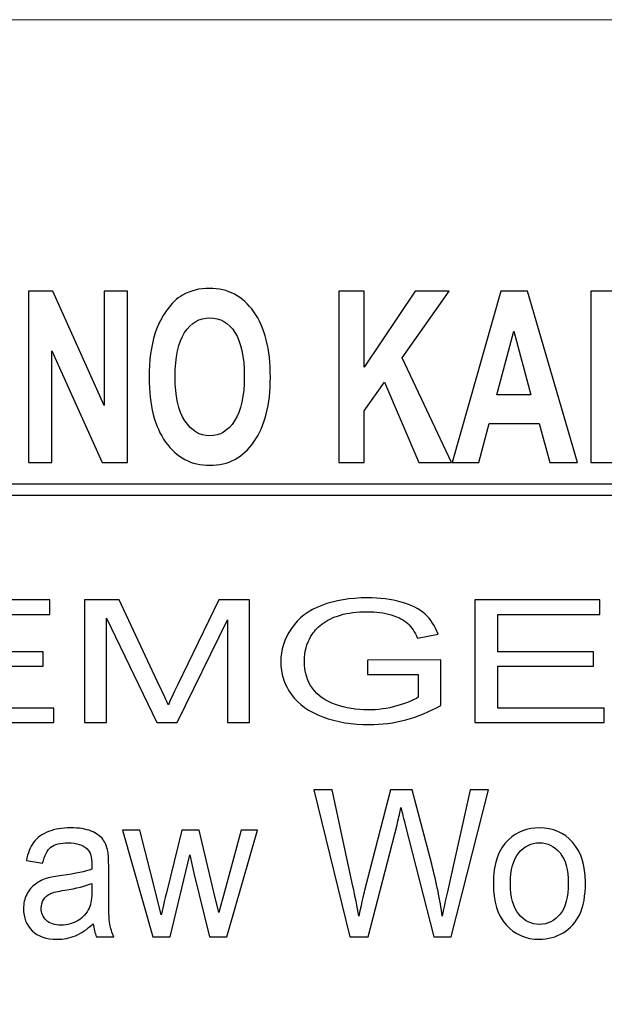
# Model space of a CAD drawing. Extents: x 5477758 to 5478333, y 5918235 to 5918502.
# Tile 15 of 130: x 5477824.45 to 5477828.34, y 5918493.88 to 5918500.41. Entities that reach past the tile are written whole.
import ezdxf

# ---------------------------------------------------------------- set-up
doc = ezdxf.new("R2010")
doc.units = 0
doc.header["$LTSCALE"] = 0.25
doc.layers.add('TABELKA', color=252, linetype='CONTINUOUS', lineweight=18)
doc.layers.add('Warstwa 1', color=252, linetype='CONTINUOUS')

msp = doc.modelspace()

# ---------------------------------------------------------------- linework, layer by layer
at = {"layer": 'TABELKA', "color": 18, "true_color": 0x000000}
msp.add_lwpolyline([(5477844.2765, 5918500.4107), (5477757.7117, 5918500.4107), (5477757.7079, 5918380.0838), (5477844.2765, 5918380.0838)], dxfattribs=at)
at = {"layer": 'Warstwa 1', "color": 5}
for points, knots in [([(5477824.5112, 5918497.4729), (5477824.5112, 5918497.4729), (5477824.5112, 5918498.6085), (5477824.5112, 5918498.6085), (5477824.5112, 5918498.6085), (5477824.5112, 5918498.6085), (5477824.6744, 5918498.6085), (5477824.6744, 5918498.6085), (5477824.6744, 5918498.6085), (5477824.6744, 5918498.6085), (5477825.0141, 5918497.8502), (5477825.0141, 5918497.8502), (5477825.0141, 5918497.8502), (5477825.0141, 5918497.8502), (5477825.0141, 5918498.6085), (5477825.0141, 5918498.6085), (5477825.0141, 5918498.6085), (5477825.0141, 5918498.6085), (5477825.1699, 5918498.6085), (5477825.1699, 5918498.6085), (5477825.1699, 5918498.6085), (5477825.1699, 5918498.6085), (5477825.1699, 5918497.4729), (5477825.1699, 5918497.4729), (5477825.1699, 5918497.4729), (5477825.1699, 5918497.4729), (5477825.0015, 5918497.4729), (5477825.0015, 5918497.4729), (5477825.0015, 5918497.4729), (5477825.0015, 5918497.4729), (5477824.667, 5918498.2135), (5477824.667, 5918498.2135), (5477824.667, 5918498.2135), (5477824.667, 5918498.2135), (5477824.667, 5918497.4729), (5477824.667, 5918497.4729), (5477824.667, 5918497.4729), (5477824.667, 5918497.4729), (5477824.5112, 5918497.4729), (5477824.5112, 5918497.4729)], [0, 0, 0, 0, 0.1, 0.1, 0.1, 0.1, 0.2, 0.2, 0.2, 0.2, 0.3, 0.3, 0.3, 0.3, 0.4, 0.4, 0.4, 0.4, 0.5, 0.5, 0.5, 0.5, 0.6, 0.6, 0.6, 0.6, 0.7, 0.7, 0.7, 0.7, 0.8, 0.8, 0.8, 0.8, 0.9, 0.9, 0.9, 0.9, 1, 1, 1, 1]), ([(5477825.3131, 5918498.0337), (5477825.3131, 5918498.1495), (5477825.3256, 5918498.2465), (5477825.351, 5918498.3251), (5477825.351, 5918498.3251), (5477825.3699, 5918498.3827), (5477825.3956, 5918498.4348), (5477825.4283, 5918498.4808), (5477825.4283, 5918498.4808), (5477825.4609, 5918498.5265), (5477825.4967, 5918498.5607), (5477825.5355, 5918498.5829), (5477825.5355, 5918498.5829), (5477825.5873, 5918498.613), (5477825.6468, 5918498.6278), (5477825.7144, 5918498.6278), (5477825.7144, 5918498.6278), (5477825.8368, 5918498.6278), (5477825.9346, 5918498.576), (5477826.008, 5918498.4721), (5477826.008, 5918498.4721), (5477826.0815, 5918498.3685), (5477826.1182, 5918498.2241), (5477826.1182, 5918498.0393), (5477826.1182, 5918498.0393), (5477826.1182, 5918497.8558), (5477826.0817, 5918497.7125), (5477826.0088, 5918497.6088), (5477826.0088, 5918497.6088), (5477825.936, 5918497.5054), (5477825.8386, 5918497.4536), (5477825.7168, 5918497.4536), (5477825.7168, 5918497.4536), (5477825.5933, 5918497.4536), (5477825.4951, 5918497.5052), (5477825.4223, 5918497.608), (5477825.4223, 5918497.608), (5477825.3494, 5918497.7111), (5477825.3131, 5918497.8531), (5477825.3131, 5918498.0337)], [0, 0, 0, 0, 0.1, 0.1, 0.1, 0.1, 0.2, 0.2, 0.2, 0.2, 0.3, 0.3, 0.3, 0.3, 0.4, 0.4, 0.4, 0.4, 0.5, 0.5, 0.5, 0.5, 0.6, 0.6, 0.6, 0.6, 0.7, 0.7, 0.7, 0.7, 0.8, 0.8, 0.8, 0.8, 0.9, 0.9, 0.9, 0.9, 1, 1, 1, 1]), ([(5477826.5733, 5918497.4729), (5477826.5733, 5918497.4729), (5477826.5733, 5918498.6085), (5477826.5733, 5918498.6085), (5477826.5733, 5918498.6085), (5477826.5733, 5918498.6085), (5477826.7408, 5918498.6085), (5477826.7408, 5918498.6085), (5477826.7408, 5918498.6085), (5477826.7408, 5918498.6085), (5477826.7408, 5918498.1043), (5477826.7408, 5918498.1043), (5477826.7408, 5918498.1043), (5477826.7408, 5918498.1043), (5477827.0794, 5918498.6085), (5477827.0794, 5918498.6085), (5477827.0794, 5918498.6085), (5477827.0794, 5918498.6085), (5477827.3047, 5918498.6085), (5477827.3047, 5918498.6085), (5477827.3047, 5918498.6085), (5477827.3047, 5918498.6085), (5477826.9922, 5918498.1662), (5477826.9922, 5918498.1662), (5477826.9922, 5918498.1662), (5477826.9922, 5918498.1662), (5477827.3217, 5918497.4729), (5477827.3217, 5918497.4729), (5477827.3217, 5918497.4729), (5477827.3217, 5918497.4729), (5477827.1049, 5918497.4729), (5477827.1049, 5918497.4729), (5477827.1049, 5918497.4729), (5477827.1049, 5918497.4729), (5477826.8769, 5918498.0059), (5477826.8769, 5918498.0059), (5477826.8769, 5918498.0059), (5477826.8769, 5918498.0059), (5477826.7408, 5918497.8161), (5477826.7408, 5918497.8161), (5477826.7408, 5918497.8161), (5477826.7408, 5918497.8161), (5477826.7408, 5918497.4729), (5477826.7408, 5918497.4729), (5477826.7408, 5918497.4729), (5477826.7408, 5918497.4729), (5477826.5733, 5918497.4729), (5477826.5733, 5918497.4729)], [0, 0, 0, 0, 0.083333, 0.083333, 0.083333, 0.083333, 0.166667, 0.166667, 0.166667, 0.166667, 0.25, 0.25, 0.25, 0.25, 0.333333, 0.333333, 0.333333, 0.333333, 0.416667, 0.416667, 0.416667, 0.416667, 0.5, 0.5, 0.5, 0.5, 0.583333, 0.583333, 0.583333, 0.583333, 0.666667, 0.666667, 0.666667, 0.666667, 0.75, 0.75, 0.75, 0.75, 0.833333, 0.833333, 0.833333, 0.833333, 0.916667, 0.916667, 0.916667, 0.916667, 1, 1, 1, 1]), ([(5477828.157, 5918497.4729), (5477828.157, 5918497.4729), (5477827.9746, 5918497.4729), (5477827.9746, 5918497.4729), (5477827.9746, 5918497.4729), (5477827.9746, 5918497.4729), (5477827.9021, 5918497.731), (5477827.9021, 5918497.731), (5477827.9021, 5918497.731), (5477827.9021, 5918497.731), (5477827.5703, 5918497.731), (5477827.5703, 5918497.731), (5477827.5703, 5918497.731), (5477827.5703, 5918497.731), (5477827.5019, 5918497.4729), (5477827.5019, 5918497.4729), (5477827.5019, 5918497.4729), (5477827.5019, 5918497.4729), (5477827.3241, 5918497.4729), (5477827.3241, 5918497.4729), (5477827.3241, 5918497.4729), (5477827.3241, 5918497.4729), (5477827.6474, 5918498.6085), (5477827.6474, 5918498.6085), (5477827.6474, 5918498.6085), (5477827.6474, 5918498.6085), (5477827.8246, 5918498.6085), (5477827.8246, 5918498.6085), (5477827.8246, 5918498.6085), (5477827.8246, 5918498.6085), (5477828.157, 5918497.4729), (5477828.157, 5918497.4729)], [0, 0, 0, 0, 0.125, 0.125, 0.125, 0.125, 0.25, 0.25, 0.25, 0.25, 0.375, 0.375, 0.375, 0.375, 0.5, 0.5, 0.5, 0.5, 0.625, 0.625, 0.625, 0.625, 0.75, 0.75, 0.75, 0.75, 0.875, 0.875, 0.875, 0.875, 1, 1, 1, 1]), ([(5477828.2463, 5918497.4729), (5477828.2463, 5918497.4729), (5477828.2463, 5918498.6085), (5477828.2463, 5918498.6085), (5477828.2463, 5918498.6085), (5477828.2463, 5918498.6085), (5477828.5992, 5918498.6085), (5477828.5992, 5918498.6085), (5477828.5992, 5918498.6085), (5477828.6879, 5918498.6085), (5477828.7523, 5918498.5982), (5477828.7925, 5918498.5778), (5477828.7925, 5918498.5778), (5477828.8327, 5918498.5575), (5477828.8649, 5918498.5213), (5477828.8891, 5918498.4692), (5477828.8891, 5918498.4692), (5477828.9132, 5918498.4168), (5477828.9252, 5918498.3573), (5477828.9252, 5918498.2902), (5477828.9252, 5918498.2902), (5477828.9252, 5918498.205), (5477828.9068, 5918498.1345), (5477828.8703, 5918498.0789), (5477828.8703, 5918498.0789), (5477828.8338, 5918498.0237), (5477828.7789, 5918497.9885), (5477828.7061, 5918497.9742), (5477828.7061, 5918497.9742), (5477828.7424, 5918497.9451), (5477828.7724, 5918497.9134), (5477828.7959, 5918497.8788), (5477828.7959, 5918497.8788), (5477828.8195, 5918497.8441), (5477828.8512, 5918497.7828), (5477828.8912, 5918497.6945), (5477828.8912, 5918497.6945), (5477828.8912, 5918497.6945), (5477828.9927, 5918497.4729), (5477828.9927, 5918497.4729), (5477828.9927, 5918497.4729), (5477828.9927, 5918497.4729), (5477828.7922, 5918497.4729), (5477828.7922, 5918497.4729), (5477828.7922, 5918497.4729), (5477828.7922, 5918497.4729), (5477828.6711, 5918497.7201), (5477828.6711, 5918497.7201), (5477828.6711, 5918497.7201), (5477828.628, 5918497.8084), (5477828.5986, 5918497.864), (5477828.5828, 5918497.887), (5477828.5828, 5918497.887), (5477828.5669, 5918497.91), (5477828.5501, 5918497.9256), (5477828.5323, 5918497.9343), (5477828.5323, 5918497.9343), (5477828.5145, 5918497.9428), (5477828.4865, 5918497.947), (5477828.4479, 5918497.947), (5477828.4479, 5918497.947), (5477828.4479, 5918497.947), (5477828.414, 5918497.947), (5477828.414, 5918497.947), (5477828.414, 5918497.947), (5477828.414, 5918497.947), (5477828.414, 5918497.4729), (5477828.414, 5918497.4729), (5477828.414, 5918497.4729), (5477828.414, 5918497.4729), (5477828.2463, 5918497.4729), (5477828.2463, 5918497.4729)], [0, 0, 0, 0, 0.055556, 0.055556, 0.055556, 0.055556, 0.111111, 0.111111, 0.111111, 0.111111, 0.166667, 0.166667, 0.166667, 0.166667, 0.222222, 0.222222, 0.222222, 0.222222, 0.277778, 0.277778, 0.277778, 0.277778, 0.333333, 0.333333, 0.333333, 0.333333, 0.388889, 0.388889, 0.388889, 0.388889, 0.444444, 0.444444, 0.444444, 0.444444, 0.5, 0.5, 0.5, 0.5, 0.555556, 0.555556, 0.555556, 0.555556, 0.611111, 0.611111, 0.611111, 0.611111, 0.666667, 0.666667, 0.666667, 0.666667, 0.722222, 0.722222, 0.722222, 0.722222, 0.777778, 0.777778, 0.777778, 0.777778, 0.833333, 0.833333, 0.833333, 0.833333, 0.888889, 0.888889, 0.888889, 0.888889, 0.944444, 0.944444, 0.944444, 0.944444, 1, 1, 1, 1]), ([(5477825.4856, 5918498.0414), (5477825.4856, 5918497.9129), (5477825.5075, 5918497.8153), (5477825.5508, 5918497.749), (5477825.5508, 5918497.749), (5477825.5943, 5918497.6826), (5477825.6493, 5918497.6495), (5477825.7162, 5918497.6495), (5477825.7162, 5918497.6495), (5477825.7829, 5918497.6495), (5477825.8378, 5918497.6823), (5477825.8807, 5918497.7484), (5477825.8807, 5918497.7484), (5477825.9234, 5918497.8142), (5477825.9448, 5918497.9129), (5477825.9448, 5918498.0446), (5477825.9448, 5918498.0446), (5477825.9448, 5918498.1746), (5477825.924, 5918498.2717), (5477825.8824, 5918498.3359), (5477825.8824, 5918498.3359), (5477825.8407, 5918498.3999), (5477825.7852, 5918498.4319), (5477825.7162, 5918498.4319), (5477825.7162, 5918498.4319), (5477825.647, 5918498.4319), (5477825.5914, 5918498.3994), (5477825.549, 5918498.3346), (5477825.549, 5918498.3346), (5477825.5069, 5918498.2698), (5477825.4856, 5918498.1723), (5477825.4856, 5918498.0414)], [0, 0, 0, 0, 0.125, 0.125, 0.125, 0.125, 0.25, 0.25, 0.25, 0.25, 0.375, 0.375, 0.375, 0.375, 0.5, 0.5, 0.5, 0.5, 0.625, 0.625, 0.625, 0.625, 0.75, 0.75, 0.75, 0.75, 0.875, 0.875, 0.875, 0.875, 1, 1, 1, 1]), ([(5477827.8484, 5918497.9221), (5477827.8484, 5918497.9221), (5477827.7339, 5918498.3436), (5477827.7339, 5918498.3436), (5477827.7339, 5918498.3436), (5477827.7339, 5918498.3436), (5477827.6219, 5918497.9221), (5477827.6219, 5918497.9221), (5477827.6219, 5918497.9221), (5477827.6219, 5918497.9221), (5477827.8484, 5918497.9221), (5477827.8484, 5918497.9221)], [0, 0, 0, 0, 0.333333, 0.333333, 0.333333, 0.333333, 0.666667, 0.666667, 0.666667, 0.666667, 1, 1, 1, 1]), ([(5477813.408, 5918497.3287), (5477813.408, 5918497.3287), (5477837.3517, 5918497.3287), (5477837.3517, 5918497.3287), (5477837.3517, 5918497.3287), (5477837.3517, 5918497.3287), (5477837.3517, 5918497.2566), (5477837.3517, 5918497.2566), (5477837.3517, 5918497.2566), (5477837.3517, 5918497.2566), (5477813.408, 5918497.2566), (5477813.408, 5918497.2566), (5477813.408, 5918497.2566), (5477813.408, 5918497.2566), (5477813.408, 5918497.3287), (5477813.408, 5918497.3287)], [0, 0, 0, 0, 0.25, 0.25, 0.25, 0.25, 0.5, 0.5, 0.5, 0.5, 0.75, 0.75, 0.75, 0.75, 1, 1, 1, 1]), ([(5477826.763, 5918496.066), (5477826.763, 5918496.066), (5477826.763, 5918496.1613), (5477826.763, 5918496.1613), (5477826.763, 5918496.1613), (5477826.763, 5918496.1613), (5477827.2493, 5918496.1619), (5477827.2493, 5918496.1619), (5477827.2493, 5918496.1619), (5477827.2493, 5918496.1619), (5477827.2493, 5918495.8602), (5477827.2493, 5918495.8602), (5477827.2493, 5918495.8602), (5477827.1748, 5918495.8179), (5477827.0977, 5918495.7863), (5477827.0184, 5918495.7649), (5477827.0184, 5918495.7649), (5477826.9389, 5918495.7437), (5477826.8574, 5918495.7331), (5477826.774, 5918495.7331), (5477826.774, 5918495.7331), (5477826.6612, 5918495.7331), (5477826.5585, 5918495.7501), (5477826.4665, 5918495.7844), (5477826.4665, 5918495.7844), (5477826.3743, 5918495.8185), (5477826.3048, 5918495.8681), (5477826.2578, 5918495.9327), (5477826.2578, 5918495.9327), (5477826.2107, 5918495.9975), (5477826.1871, 5918496.0698), (5477826.1871, 5918496.1498), (5477826.1871, 5918496.1498), (5477826.1871, 5918496.2289), (5477826.2107, 5918496.3028), (5477826.2575, 5918496.3713), (5477826.2575, 5918496.3713), (5477826.304, 5918496.4401), (5477826.3714, 5918496.491), (5477826.4591, 5918496.5244), (5477826.4591, 5918496.5244), (5477826.5467, 5918496.5575), (5477826.6478, 5918496.5741), (5477826.7622, 5918496.5741), (5477826.7622, 5918496.5741), (5477826.8451, 5918496.5741), (5477826.9202, 5918496.5647), (5477826.9873, 5918496.5456), (5477826.9873, 5918496.5456), (5477827.0545, 5918496.5266), (5477827.1071, 5918496.5001), (5477827.1451, 5918496.466), (5477827.1451, 5918496.466), (5477827.1833, 5918496.4319), (5477827.2122, 5918496.3876), (5477827.2322, 5918496.3329), (5477827.2322, 5918496.3329), (5477827.2322, 5918496.3329), (5477827.0951, 5918496.3062), (5477827.0951, 5918496.3062), (5477827.0951, 5918496.3062), (5477827.0777, 5918496.3477), (5477827.0563, 5918496.3802), (5477827.0309, 5918496.4039), (5477827.0309, 5918496.4039), (5477827.0053, 5918496.4276), (5477826.9686, 5918496.4465), (5477826.921, 5918496.4607), (5477826.921, 5918496.4607), (5477826.8737, 5918496.4749), (5477826.8207, 5918496.4821), (5477826.763, 5918496.4821), (5477826.763, 5918496.4821), (5477826.6935, 5918496.4821), (5477826.6334, 5918496.4745), (5477826.5829, 5918496.4596), (5477826.5829, 5918496.4596), (5477826.5321, 5918496.4446), (5477826.4914, 5918496.4249), (5477826.4602, 5918496.4005), (5477826.4602, 5918496.4005), (5477826.4291, 5918496.3761), (5477826.405, 5918496.3494), (5477826.3877, 5918496.32), (5477826.3877, 5918496.32), (5477826.3585, 5918496.2698), (5477826.3438, 5918496.2153), (5477826.3438, 5918496.1564), (5477826.3438, 5918496.1564), (5477826.3438, 5918496.0838), (5477826.3615, 5918496.0232), (5477826.3968, 5918495.9744), (5477826.3968, 5918495.9744), (5477826.4321, 5918495.9255), (5477826.4834, 5918495.8893), (5477826.5508, 5918495.8657), (5477826.5508, 5918495.8657), (5477826.6181, 5918495.842), (5477826.6895, 5918495.8301), (5477826.7652, 5918495.8301), (5477826.7652, 5918495.8301), (5477826.8312, 5918495.8301), (5477826.8954, 5918495.8391), (5477826.9579, 5918495.8572), (5477826.9579, 5918495.8572), (5477827.0208, 5918495.8749), (5477827.0681, 5918495.8941), (5477827.1004, 5918495.9145), (5477827.1004, 5918495.9145), (5477827.1004, 5918495.9145), (5477827.1004, 5918496.066), (5477827.1004, 5918496.066), (5477827.1004, 5918496.066), (5477827.1004, 5918496.066), (5477826.763, 5918496.066), (5477826.763, 5918496.066)], [0, 0, 0, 0, 0.034483, 0.034483, 0.034483, 0.034483, 0.068966, 0.068966, 0.068966, 0.068966, 0.103448, 0.103448, 0.103448, 0.103448, 0.137931, 0.137931, 0.137931, 0.137931, 0.172414, 0.172414, 0.172414, 0.172414, 0.206897, 0.206897, 0.206897, 0.206897, 0.241379, 0.241379, 0.241379, 0.241379, 0.275862, 0.275862, 0.275862, 0.275862, 0.310345, 0.310345, 0.310345, 0.310345, 0.344828, 0.344828, 0.344828, 0.344828, 0.37931, 0.37931, 0.37931, 0.37931, 0.413793, 0.413793, 0.413793, 0.413793, 0.448276, 0.448276, 0.448276, 0.448276, 0.482759, 0.482759, 0.482759, 0.482759, 0.517241, 0.517241, 0.517241, 0.517241, 0.551724, 0.551724, 0.551724, 0.551724, 0.586207, 0.586207, 0.586207, 0.586207, 0.62069, 0.62069, 0.62069, 0.62069, 0.655172, 0.655172, 0.655172, 0.655172, 0.689655, 0.689655, 0.689655, 0.689655, 0.724138, 0.724138, 0.724138, 0.724138, 0.758621, 0.758621, 0.758621, 0.758621, 0.793103, 0.793103, 0.793103, 0.793103, 0.827586, 0.827586, 0.827586, 0.827586, 0.862069, 0.862069, 0.862069, 0.862069, 0.896552, 0.896552, 0.896552, 0.896552, 0.931034, 0.931034, 0.931034, 0.931034, 0.965517, 0.965517, 0.965517, 0.965517, 1, 1, 1, 1]), ([(5477823.8228, 5918495.7469), (5477823.8228, 5918495.7469), (5477823.8228, 5918496.5604), (5477823.8228, 5918496.5604), (5477823.8228, 5918496.5604), (5477823.8228, 5918496.5604), (5477824.6528, 5918496.5604), (5477824.6528, 5918496.5604), (5477824.6528, 5918496.5604), (5477824.6528, 5918496.5604), (5477824.6528, 5918496.4643), (5477824.6528, 5918496.4643), (5477824.6528, 5918496.4643), (5477824.6528, 5918496.4643), (5477823.9746, 5918496.4643), (5477823.9746, 5918496.4643), (5477823.9746, 5918496.4643), (5477823.9746, 5918496.4643), (5477823.9746, 5918496.2153), (5477823.9746, 5918496.2153), (5477823.9746, 5918496.2153), (5477823.9746, 5918496.2153), (5477824.6098, 5918496.2153), (5477824.6098, 5918496.2153), (5477824.6098, 5918496.2153), (5477824.6098, 5918496.2153), (5477824.6098, 5918496.1198), (5477824.6098, 5918496.1198), (5477824.6098, 5918496.1198), (5477824.6098, 5918496.1198), (5477823.9746, 5918496.1198), (5477823.9746, 5918496.1198), (5477823.9746, 5918496.1198), (5477823.9746, 5918496.1198), (5477823.9746, 5918495.8429), (5477823.9746, 5918495.8429), (5477823.9746, 5918495.8429), (5477823.9746, 5918495.8429), (5477824.6796, 5918495.8429), (5477824.6796, 5918495.8429), (5477824.6796, 5918495.8429), (5477824.6796, 5918495.8429), (5477824.6796, 5918495.7469), (5477824.6796, 5918495.7469), (5477824.6796, 5918495.7469), (5477824.6796, 5918495.7469), (5477823.8228, 5918495.7469), (5477823.8228, 5918495.7469)], [0, 0, 0, 0, 0.083333, 0.083333, 0.083333, 0.083333, 0.166667, 0.166667, 0.166667, 0.166667, 0.25, 0.25, 0.25, 0.25, 0.333333, 0.333333, 0.333333, 0.333333, 0.416667, 0.416667, 0.416667, 0.416667, 0.5, 0.5, 0.5, 0.5, 0.583333, 0.583333, 0.583333, 0.583333, 0.666667, 0.666667, 0.666667, 0.666667, 0.75, 0.75, 0.75, 0.75, 0.833333, 0.833333, 0.833333, 0.833333, 0.916667, 0.916667, 0.916667, 0.916667, 1, 1, 1, 1]), ([(5477824.8846, 5918495.7469), (5477824.8846, 5918495.7469), (5477824.8846, 5918496.5604), (5477824.8846, 5918496.5604), (5477824.8846, 5918496.5604), (5477824.8846, 5918496.5604), (5477825.1135, 5918496.5604), (5477825.1135, 5918496.5604), (5477825.1135, 5918496.5604), (5477825.1135, 5918496.5604), (5477825.3851, 5918495.9844), (5477825.3851, 5918495.9844), (5477825.3851, 5918495.9844), (5477825.4102, 5918495.9308), (5477825.4287, 5918495.8907), (5477825.4399, 5918495.864), (5477825.4399, 5918495.864), (5477825.453, 5918495.8935), (5477825.4733, 5918495.937), (5477825.5012, 5918495.9945), (5477825.5012, 5918495.9945), (5477825.5012, 5918495.9945), (5477825.776, 5918496.5604), (5477825.776, 5918496.5604), (5477825.776, 5918496.5604), (5477825.776, 5918496.5604), (5477825.9805, 5918496.5604), (5477825.9805, 5918496.5604), (5477825.9805, 5918496.5604), (5477825.9805, 5918496.5604), (5477825.9805, 5918495.7469), (5477825.9805, 5918495.7469), (5477825.9805, 5918495.7469), (5477825.9805, 5918495.7469), (5477825.834, 5918495.7469), (5477825.834, 5918495.7469), (5477825.834, 5918495.7469), (5477825.834, 5918495.7469), (5477825.834, 5918496.4278), (5477825.834, 5918496.4278), (5477825.834, 5918496.4278), (5477825.834, 5918496.4278), (5477825.5003, 5918495.7469), (5477825.5003, 5918495.7469), (5477825.5003, 5918495.7469), (5477825.5003, 5918495.7469), (5477825.3632, 5918495.7469), (5477825.3632, 5918495.7469), (5477825.3632, 5918495.7469), (5477825.3632, 5918495.7469), (5477825.0311, 5918496.4393), (5477825.0311, 5918496.4393), (5477825.0311, 5918496.4393), (5477825.0311, 5918496.4393), (5477825.0311, 5918495.7469), (5477825.0311, 5918495.7469), (5477825.0311, 5918495.7469), (5477825.0311, 5918495.7469), (5477824.8846, 5918495.7469), (5477824.8846, 5918495.7469)], [0, 0, 0, 0, 0.066667, 0.066667, 0.066667, 0.066667, 0.133333, 0.133333, 0.133333, 0.133333, 0.2, 0.2, 0.2, 0.2, 0.266667, 0.266667, 0.266667, 0.266667, 0.333333, 0.333333, 0.333333, 0.333333, 0.4, 0.4, 0.4, 0.4, 0.466667, 0.466667, 0.466667, 0.466667, 0.533333, 0.533333, 0.533333, 0.533333, 0.6, 0.6, 0.6, 0.6, 0.666667, 0.666667, 0.666667, 0.666667, 0.733333, 0.733333, 0.733333, 0.733333, 0.8, 0.8, 0.8, 0.8, 0.866667, 0.866667, 0.866667, 0.866667, 0.933333, 0.933333, 0.933333, 0.933333, 1, 1, 1, 1]), ([(5477827.4766, 5918495.7469), (5477827.4766, 5918495.7469), (5477827.4766, 5918496.5604), (5477827.4766, 5918496.5604), (5477827.4766, 5918496.5604), (5477827.4766, 5918496.5604), (5477828.3066, 5918496.5604), (5477828.3066, 5918496.5604), (5477828.3066, 5918496.5604), (5477828.3066, 5918496.5604), (5477828.3066, 5918496.4643), (5477828.3066, 5918496.4643), (5477828.3066, 5918496.4643), (5477828.3066, 5918496.4643), (5477827.6284, 5918496.4643), (5477827.6284, 5918496.4643), (5477827.6284, 5918496.4643), (5477827.6284, 5918496.4643), (5477827.6284, 5918496.2153), (5477827.6284, 5918496.2153), (5477827.6284, 5918496.2153), (5477827.6284, 5918496.2153), (5477828.2636, 5918496.2153), (5477828.2636, 5918496.2153), (5477828.2636, 5918496.2153), (5477828.2636, 5918496.2153), (5477828.2636, 5918496.1198), (5477828.2636, 5918496.1198), (5477828.2636, 5918496.1198), (5477828.2636, 5918496.1198), (5477827.6284, 5918496.1198), (5477827.6284, 5918496.1198), (5477827.6284, 5918496.1198), (5477827.6284, 5918496.1198), (5477827.6284, 5918495.8429), (5477827.6284, 5918495.8429), (5477827.6284, 5918495.8429), (5477827.6284, 5918495.8429), (5477828.3334, 5918495.8429), (5477828.3334, 5918495.8429), (5477828.3334, 5918495.8429), (5477828.3334, 5918495.8429), (5477828.3334, 5918495.7469), (5477828.3334, 5918495.7469), (5477828.3334, 5918495.7469), (5477828.3334, 5918495.7469), (5477827.4766, 5918495.7469), (5477827.4766, 5918495.7469)], [0, 0, 0, 0, 0.083333, 0.083333, 0.083333, 0.083333, 0.166667, 0.166667, 0.166667, 0.166667, 0.25, 0.25, 0.25, 0.25, 0.333333, 0.333333, 0.333333, 0.333333, 0.416667, 0.416667, 0.416667, 0.416667, 0.5, 0.5, 0.5, 0.5, 0.583333, 0.583333, 0.583333, 0.583333, 0.666667, 0.666667, 0.666667, 0.666667, 0.75, 0.75, 0.75, 0.75, 0.833333, 0.833333, 0.833333, 0.833333, 0.916667, 0.916667, 0.916667, 0.916667, 1, 1, 1, 1]), ([(5477826.6462, 5918494.3248), (5477826.6462, 5918494.3248), (5477826.407, 5918495.301), (5477826.407, 5918495.301), (5477826.407, 5918495.301), (5477826.407, 5918495.301), (5477826.5293, 5918495.301), (5477826.5293, 5918495.301), (5477826.5293, 5918495.301), (5477826.5293, 5918495.301), (5477826.6665, 5918494.6612), (5477826.6665, 5918494.6612), (5477826.6665, 5918494.6612), (5477826.6811, 5918494.5941), (5477826.6937, 5918494.5276), (5477826.7044, 5918494.4614), (5477826.7044, 5918494.4614), (5477826.7275, 5918494.5657), (5477826.7409, 5918494.6258), (5477826.7451, 5918494.6419), (5477826.7451, 5918494.6419), (5477826.7451, 5918494.6419), (5477826.9165, 5918495.301), (5477826.9165, 5918495.301), (5477826.9165, 5918495.301), (5477826.9165, 5918495.301), (5477827.0604, 5918495.301), (5477827.0604, 5918495.301), (5477827.0604, 5918495.301), (5477827.0604, 5918495.301), (5477827.1894, 5918494.8069), (5477827.1894, 5918494.8069), (5477827.1894, 5918494.8069), (5477827.2217, 5918494.6844), (5477827.245, 5918494.5692), (5477827.2595, 5918494.4614), (5477827.2595, 5918494.4614), (5477827.2708, 5918494.523), (5477827.2859, 5918494.5939), (5477827.3044, 5918494.6737), (5477827.3044, 5918494.6737), (5477827.3044, 5918494.6737), (5477827.4455, 5918495.301), (5477827.4455, 5918495.301), (5477827.4455, 5918495.301), (5477827.4455, 5918495.301), (5477827.5655, 5918495.301), (5477827.5655, 5918495.301), (5477827.5655, 5918495.301), (5477827.5655, 5918495.301), (5477827.3184, 5918494.3248), (5477827.3184, 5918494.3248), (5477827.3184, 5918494.3248), (5477827.3184, 5918494.3248), (5477827.2035, 5918494.3248), (5477827.2035, 5918494.3248), (5477827.2035, 5918494.3248), (5477827.2035, 5918494.3248), (5477827.0136, 5918495.0684), (5477827.0136, 5918495.0684), (5477827.0136, 5918495.0684), (5477826.9977, 5918495.1307), (5477826.9882, 5918495.1689), (5477826.9853, 5918495.183), (5477826.9853, 5918495.183), (5477826.9759, 5918495.1382), (5477826.9671, 5918495.1), (5477826.9589, 5918495.0684), (5477826.9589, 5918495.0684), (5477826.9589, 5918495.0684), (5477826.7678, 5918494.3248), (5477826.7678, 5918494.3248), (5477826.7678, 5918494.3248), (5477826.7678, 5918494.3248), (5477826.6462, 5918494.3248), (5477826.6462, 5918494.3248)], [0, 0, 0, 0, 0.052632, 0.052632, 0.052632, 0.052632, 0.105263, 0.105263, 0.105263, 0.105263, 0.157895, 0.157895, 0.157895, 0.157895, 0.210526, 0.210526, 0.210526, 0.210526, 0.263158, 0.263158, 0.263158, 0.263158, 0.315789, 0.315789, 0.315789, 0.315789, 0.368421, 0.368421, 0.368421, 0.368421, 0.421053, 0.421053, 0.421053, 0.421053, 0.473684, 0.473684, 0.473684, 0.473684, 0.526316, 0.526316, 0.526316, 0.526316, 0.578947, 0.578947, 0.578947, 0.578947, 0.631579, 0.631579, 0.631579, 0.631579, 0.684211, 0.684211, 0.684211, 0.684211, 0.736842, 0.736842, 0.736842, 0.736842, 0.789474, 0.789474, 0.789474, 0.789474, 0.842105, 0.842105, 0.842105, 0.842105, 0.894737, 0.894737, 0.894737, 0.894737, 0.947368, 0.947368, 0.947368, 0.947368, 1, 1, 1, 1]), ([(5477824.9421, 5918494.4121), (5477824.901, 5918494.3744), (5477824.8615, 5918494.3478), (5477824.8238, 5918494.3321), (5477824.8238, 5918494.3321), (5477824.7858, 5918494.3166), (5477824.7451, 5918494.3089), (5477824.7017, 5918494.3089), (5477824.7017, 5918494.3089), (5477824.63, 5918494.3089), (5477824.575, 5918494.3278), (5477824.5364, 5918494.3657), (5477824.5364, 5918494.3657), (5477824.4981, 5918494.4037), (5477824.4788, 5918494.4523), (5477824.4788, 5918494.5112), (5477824.4788, 5918494.5112), (5477824.4788, 5918494.5459), (5477824.4859, 5918494.5776), (5477824.5006, 5918494.6062), (5477824.5006, 5918494.6062), (5477824.515, 5918494.6348), (5477824.5341, 5918494.6578), (5477824.5576, 5918494.675), (5477824.5576, 5918494.675), (5477824.5813, 5918494.6923), (5477824.6077, 5918494.7055), (5477824.6373, 5918494.7144), (5477824.6373, 5918494.7144), (5477824.659, 5918494.7205), (5477824.6916, 5918494.7267), (5477824.7355, 5918494.7323), (5477824.7355, 5918494.7323), (5477824.8249, 5918494.7439), (5477824.8907, 5918494.7575), (5477824.9328, 5918494.7737), (5477824.9328, 5918494.7737), (5477824.9333, 5918494.79), (5477824.9335, 5918494.8005), (5477824.9335, 5918494.8048), (5477824.9335, 5918494.8048), (5477824.9335, 5918494.8537), (5477824.923, 5918494.8882), (5477824.902, 5918494.908), (5477824.902, 5918494.908), (5477824.8739, 5918494.9353), (5477824.8318, 5918494.9487), (5477824.7762, 5918494.9487), (5477824.7762, 5918494.9487), (5477824.7241, 5918494.9487), (5477824.6858, 5918494.9389), (5477824.6608, 5918494.9191), (5477824.6608, 5918494.9191), (5477824.6361, 5918494.8994), (5477824.6179, 5918494.8644), (5477824.6059, 5918494.8141), (5477824.6059, 5918494.8141), (5477824.6059, 5918494.8141), (5477824.4979, 5918494.8303), (5477824.4979, 5918494.8303), (5477824.4979, 5918494.8303), (5477824.5077, 5918494.8803), (5477824.5239, 5918494.921), (5477824.5463, 5918494.9516), (5477824.5463, 5918494.9516), (5477824.5688, 5918494.9825), (5477824.6014, 5918495.0064), (5477824.6441, 5918495.023), (5477824.6441, 5918495.023), (5477824.6866, 5918495.0396), (5477824.7359, 5918495.048), (5477824.7921, 5918495.048), (5477824.7921, 5918495.048), (5477824.8479, 5918495.048), (5477824.893, 5918495.0407), (5477824.9278, 5918495.0267), (5477824.9278, 5918495.0267), (5477824.9626, 5918495.0123), (5477824.9882, 5918494.9946), (5477825.0048, 5918494.973), (5477825.0048, 5918494.973), (5477825.0212, 5918494.9514), (5477825.0325, 5918494.9244), (5477825.0392, 5918494.8914), (5477825.0392, 5918494.8914), (5477825.0428, 5918494.871), (5477825.0446, 5918494.8341), (5477825.0446, 5918494.7809), (5477825.0446, 5918494.7809), (5477825.0446, 5918494.7809), (5477825.0446, 5918494.6212), (5477825.0446, 5918494.6212), (5477825.0446, 5918494.6212), (5477825.0446, 5918494.5096), (5477825.047, 5918494.4392), (5477825.0518, 5918494.4098), (5477825.0518, 5918494.4098), (5477825.0564, 5918494.3803), (5477825.0659, 5918494.3519), (5477825.0797, 5918494.3248), (5477825.0797, 5918494.3248), (5477825.0797, 5918494.3248), (5477824.9641, 5918494.3248), (5477824.9641, 5918494.3248), (5477824.9641, 5918494.3248), (5477824.9528, 5918494.3496), (5477824.9453, 5918494.3787), (5477824.9421, 5918494.4121)], [0, 0, 0, 0, 0.037037, 0.037037, 0.037037, 0.037037, 0.074074, 0.074074, 0.074074, 0.074074, 0.111111, 0.111111, 0.111111, 0.111111, 0.148148, 0.148148, 0.148148, 0.148148, 0.185185, 0.185185, 0.185185, 0.185185, 0.222222, 0.222222, 0.222222, 0.222222, 0.259259, 0.259259, 0.259259, 0.259259, 0.296296, 0.296296, 0.296296, 0.296296, 0.333333, 0.333333, 0.333333, 0.333333, 0.37037, 0.37037, 0.37037, 0.37037, 0.407407, 0.407407, 0.407407, 0.407407, 0.444444, 0.444444, 0.444444, 0.444444, 0.481481, 0.481481, 0.481481, 0.481481, 0.518519, 0.518519, 0.518519, 0.518519, 0.555556, 0.555556, 0.555556, 0.555556, 0.592593, 0.592593, 0.592593, 0.592593, 0.62963, 0.62963, 0.62963, 0.62963, 0.666667, 0.666667, 0.666667, 0.666667, 0.703704, 0.703704, 0.703704, 0.703704, 0.740741, 0.740741, 0.740741, 0.740741, 0.777778, 0.777778, 0.777778, 0.777778, 0.814815, 0.814815, 0.814815, 0.814815, 0.851852, 0.851852, 0.851852, 0.851852, 0.888889, 0.888889, 0.888889, 0.888889, 0.925926, 0.925926, 0.925926, 0.925926, 0.962963, 0.962963, 0.962963, 0.962963, 1, 1, 1, 1]), ([(5477825.3366, 5918494.3248), (5477825.3366, 5918494.3248), (5477825.137, 5918495.0319), (5477825.137, 5918495.0319), (5477825.137, 5918495.0319), (5477825.137, 5918495.0319), (5477825.2512, 5918495.0319), (5477825.2512, 5918495.0319), (5477825.2512, 5918495.0319), (5477825.2512, 5918495.0319), (5477825.3551, 5918494.6237), (5477825.3551, 5918494.6237), (5477825.3551, 5918494.6237), (5477825.3551, 5918494.6237), (5477825.3937, 5918494.4719), (5477825.3937, 5918494.4719), (5477825.3937, 5918494.4719), (5477825.3954, 5918494.4796), (5477825.4067, 5918494.5282), (5477825.4274, 5918494.6178), (5477825.4274, 5918494.6178), (5477825.4274, 5918494.6178), (5477825.5313, 5918495.0319), (5477825.5313, 5918495.0319), (5477825.5313, 5918495.0319), (5477825.5313, 5918495.0319), (5477825.645, 5918495.0319), (5477825.645, 5918495.0319), (5477825.645, 5918495.0319), (5477825.645, 5918495.0319), (5477825.7427, 5918494.6219), (5477825.7427, 5918494.6219), (5477825.7427, 5918494.6219), (5477825.7427, 5918494.6219), (5477825.7754, 5918494.4866), (5477825.7754, 5918494.4866), (5477825.7754, 5918494.4866), (5477825.7754, 5918494.4866), (5477825.8128, 5918494.6232), (5477825.8128, 5918494.6232), (5477825.8128, 5918494.6232), (5477825.8128, 5918494.6232), (5477825.9246, 5918495.0319), (5477825.9246, 5918495.0319), (5477825.9246, 5918495.0319), (5477825.9246, 5918495.0319), (5477826.0322, 5918495.0319), (5477826.0322, 5918495.0319), (5477826.0322, 5918495.0319), (5477826.0322, 5918495.0319), (5477825.8281, 5918494.3248), (5477825.8281, 5918494.3248), (5477825.8281, 5918494.3248), (5477825.8281, 5918494.3248), (5477825.7134, 5918494.3248), (5477825.7134, 5918494.3248), (5477825.7134, 5918494.3248), (5477825.7134, 5918494.3248), (5477825.6095, 5918494.7482), (5477825.6095, 5918494.7482), (5477825.6095, 5918494.7482), (5477825.6095, 5918494.7482), (5477825.5842, 5918494.8689), (5477825.5842, 5918494.8689), (5477825.5842, 5918494.8689), (5477825.5842, 5918494.8689), (5477825.4522, 5918494.3248), (5477825.4522, 5918494.3248), (5477825.4522, 5918494.3248), (5477825.4522, 5918494.3248), (5477825.3366, 5918494.3248), (5477825.3366, 5918494.3248)], [0, 0, 0, 0, 0.055556, 0.055556, 0.055556, 0.055556, 0.111111, 0.111111, 0.111111, 0.111111, 0.166667, 0.166667, 0.166667, 0.166667, 0.222222, 0.222222, 0.222222, 0.222222, 0.277778, 0.277778, 0.277778, 0.277778, 0.333333, 0.333333, 0.333333, 0.333333, 0.388889, 0.388889, 0.388889, 0.388889, 0.444444, 0.444444, 0.444444, 0.444444, 0.5, 0.5, 0.5, 0.5, 0.555556, 0.555556, 0.555556, 0.555556, 0.611111, 0.611111, 0.611111, 0.611111, 0.666667, 0.666667, 0.666667, 0.666667, 0.722222, 0.722222, 0.722222, 0.722222, 0.777778, 0.777778, 0.777778, 0.777778, 0.833333, 0.833333, 0.833333, 0.833333, 0.888889, 0.888889, 0.888889, 0.888889, 0.944444, 0.944444, 0.944444, 0.944444, 1, 1, 1, 1]), ([(5477827.5986, 5918494.6785), (5477827.5986, 5918494.8094), (5477827.6322, 5918494.9064), (5477827.6995, 5918494.9694), (5477827.6995, 5918494.9694), (5477827.7555, 5918495.0216), (5477827.8239, 5918495.048), (5477827.9046, 5918495.048), (5477827.9046, 5918495.048), (5477827.9944, 5918495.048), (5477828.0678, 5918495.0162), (5477828.1246, 5918494.9523), (5477828.1246, 5918494.9523), (5477828.1817, 5918494.8887), (5477828.21, 5918494.8007), (5477828.21, 5918494.6885), (5477828.21, 5918494.6885), (5477828.21, 5918494.5973), (5477828.1974, 5918494.5257), (5477828.1723, 5918494.4737), (5477828.1723, 5918494.4737), (5477828.1471, 5918494.4214), (5477828.1104, 5918494.381), (5477828.0624, 5918494.3521), (5477828.0624, 5918494.3521), (5477828.0141, 5918494.3232), (5477827.9617, 5918494.3089), (5477827.9046, 5918494.3089), (5477827.9046, 5918494.3089), (5477827.8134, 5918494.3089), (5477827.7396, 5918494.3405), (5477827.6831, 5918494.4041), (5477827.6831, 5918494.4041), (5477827.6267, 5918494.4676), (5477827.5986, 5918494.5589), (5477827.5986, 5918494.6785)], [0, 0, 0, 0, 0.111111, 0.111111, 0.111111, 0.111111, 0.222222, 0.222222, 0.222222, 0.222222, 0.333333, 0.333333, 0.333333, 0.333333, 0.444444, 0.444444, 0.444444, 0.444444, 0.555556, 0.555556, 0.555556, 0.555556, 0.666667, 0.666667, 0.666667, 0.666667, 0.777778, 0.777778, 0.777778, 0.777778, 0.888889, 0.888889, 0.888889, 0.888889, 1, 1, 1, 1]), ([(5477827.7123, 5918494.6785), (5477827.7123, 5918494.5878), (5477827.7305, 5918494.5201), (5477827.767, 5918494.4751), (5477827.767, 5918494.4751), (5477827.8035, 5918494.4298), (5477827.8495, 5918494.4073), (5477827.9046, 5918494.4073), (5477827.9046, 5918494.4073), (5477827.9596, 5918494.4073), (5477828.0053, 5918494.4301), (5477828.0418, 5918494.4753), (5477828.0418, 5918494.4753), (5477828.0781, 5918494.5205), (5477828.0964, 5918494.5896), (5477828.0964, 5918494.6823), (5477828.0964, 5918494.6823), (5477828.0964, 5918494.7698), (5477828.0781, 5918494.8362), (5477828.0414, 5918494.8812), (5477828.0414, 5918494.8812), (5477828.0047, 5918494.9262), (5477827.9592, 5918494.9487), (5477827.9046, 5918494.9487), (5477827.9046, 5918494.9487), (5477827.8495, 5918494.9487), (5477827.8035, 5918494.9262), (5477827.767, 5918494.8814), (5477827.767, 5918494.8814), (5477827.7305, 5918494.8367), (5477827.7123, 5918494.7689), (5477827.7123, 5918494.6785)], [0, 0, 0, 0, 0.125, 0.125, 0.125, 0.125, 0.25, 0.25, 0.25, 0.25, 0.375, 0.375, 0.375, 0.375, 0.5, 0.5, 0.5, 0.5, 0.625, 0.625, 0.625, 0.625, 0.75, 0.75, 0.75, 0.75, 0.875, 0.875, 0.875, 0.875, 1, 1, 1, 1]), ([(5477824.9328, 5918494.6798), (5477824.8926, 5918494.6619), (5477824.8324, 5918494.6469), (5477824.7523, 5918494.6344), (5477824.7523, 5918494.6344), (5477824.7068, 5918494.6273), (5477824.6745, 5918494.6194), (5477824.6558, 5918494.6105), (5477824.6558, 5918494.6105), (5477824.6369, 5918494.6017), (5477824.6222, 5918494.5887), (5477824.6122, 5918494.5714), (5477824.6122, 5918494.5714), (5477824.6019, 5918494.5544), (5477824.5966, 5918494.5355), (5477824.5966, 5918494.5146), (5477824.5966, 5918494.5146), (5477824.5966, 5918494.4826), (5477824.608, 5918494.456), (5477824.6302, 5918494.4346), (5477824.6302, 5918494.4346), (5477824.6524, 5918494.4135), (5477824.6852, 5918494.4028), (5477824.7281, 5918494.4028), (5477824.7281, 5918494.4028), (5477824.7708, 5918494.4028), (5477824.8087, 5918494.4128), (5477824.8419, 5918494.433), (5477824.8419, 5918494.433), (5477824.875, 5918494.4532), (5477824.8995, 5918494.4809), (5477824.9151, 5918494.516), (5477824.9151, 5918494.516), (5477824.927, 5918494.543), (5477824.9328, 5918494.583), (5477824.9328, 5918494.6357), (5477824.9328, 5918494.6357), (5477824.9328, 5918494.6357), (5477824.9328, 5918494.6798), (5477824.9328, 5918494.6798)], [0, 0, 0, 0, 0.1, 0.1, 0.1, 0.1, 0.2, 0.2, 0.2, 0.2, 0.3, 0.3, 0.3, 0.3, 0.4, 0.4, 0.4, 0.4, 0.5, 0.5, 0.5, 0.5, 0.6, 0.6, 0.6, 0.6, 0.7, 0.7, 0.7, 0.7, 0.8, 0.8, 0.8, 0.8, 0.9, 0.9, 0.9, 0.9, 1, 1, 1, 1])]:
    msp.add_open_spline(points, degree=3, knots=knots, dxfattribs=at)

doc.saveas('drawing.dxf')
